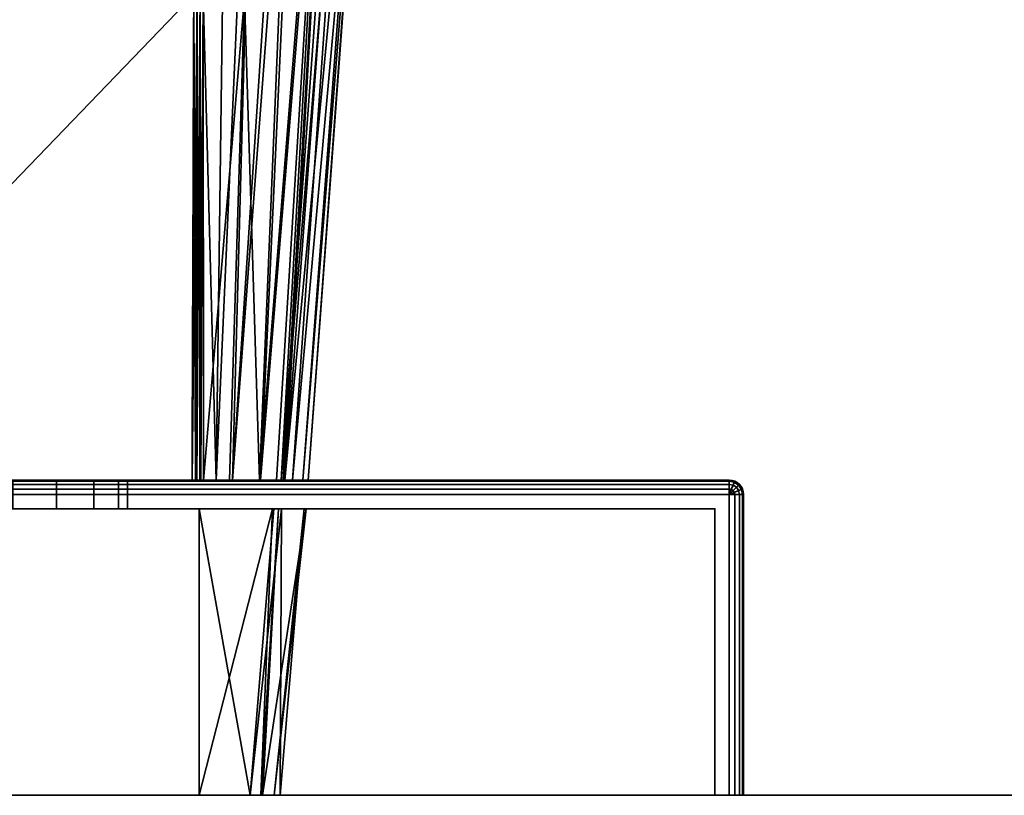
# Model space of a CAD drawing. Header units: millimetres. Extents: x -309 to 8309, y -96 to 57.
# Tile 73 of 95: x 5746 to 5781, y 0 to 27. Entities that reach past the tile are written whole.
import ezdxf

# ---------------------------------------------------------------- set-up
doc = ezdxf.new("R2010")
doc.units = ezdxf.units.MM
doc.layers.add('151', color=7, linetype='Continuous', true_color=0xffffff)
doc.layers.add('31', color=7, linetype='Continuous', true_color=0xffffff)

# ---------------------------------------------------------------- blocks, each defined once
blk = doc.blocks.new('UG_SURFACE_003')
at = {"layer": '31', "color": 251, "linetype": 'Continuous', "lineweight": 35}
for points in [[(5721, 11, 1000), (5771, 11, 1000), (5771, 10.962, 999.809), (5721, 10.962, 999.809)], [(5771, 11, 1050), (5721, 11, 1050), (5721, 10.962, 1050.191), (5771, 10.962, 1050.191)], [(5746, 11, 1014), (5747.531, 11, 1014.305), (5771, 11, 1000), (5721, 11, 1000)], [(5721, 11, 1050), (5771, 11, 1050), (5746, 11, 1036), (5744.469, 11, 1035.696)], [(5747.531, 11, 1035.696), (5746, 11, 1036), (5771, 11, 1050)], [(5746, 10, 1036), (5746, 11, 1036), (5747.531, 11, 1035.696), (5747.531, 10, 1035.696)], [(5747.531, 10, 1014.305), (5747.531, 11, 1014.305), (5746, 11, 1014), (5746, 10, 1014)], [(5771, 11, 1050), (5748.828, 11, 1034.828), (5747.531, 11, 1035.696)], [(5747.531, 11, 1014.305), (5748.828, 11, 1015.172), (5771, 11, 1000)], [(5747.531, 10, 1035.696), (5747.531, 11, 1035.696), (5748.828, 11, 1034.828), (5748.828, 10, 1034.828)], [(5748.828, 10, 1015.172), (5748.828, 11, 1015.172), (5747.531, 11, 1014.305), (5747.531, 10, 1014.305)], [(5771, 11, 1000), (5748.828, 11, 1015.172), (5749.695, 11, 1016.469)], [(5749.695, 11, 1033.531), (5748.828, 11, 1034.828), (5771, 11, 1050)], [(5748.828, 10, 1034.828), (5748.828, 11, 1034.828), (5749.695, 11, 1033.531), (5749.695, 10, 1033.531)], [(5749.695, 10, 1016.469), (5749.695, 11, 1016.469), (5748.828, 11, 1015.172), (5748.828, 10, 1015.172)], [(5771, 11, 1000), (5749.695, 11, 1016.469), (5750, 11, 1018)], [(5750, 11, 1032), (5749.695, 11, 1033.531), (5771, 11, 1050)], [(5749.695, 10, 1033.531), (5749.695, 11, 1033.531), (5750, 11, 1032), (5750, 10, 1032)], [(5750, 10, 1018), (5750, 11, 1018), (5749.695, 11, 1016.469), (5749.695, 10, 1016.469)], [(5750, 11, 1018), (5750, 11, 1032), (5771, 11, 1050), (5771, 11, 1000)], [(5750, 10, 1032), (5750, 11, 1032), (5750, 11, 1018), (5750, 10, 1018)], [(5771, 11, 1000), (5771.191, 10.962, 1000), (5771.177, 10.927, 999.809), (5771, 10.962, 999.809)], [(5771, 11, 1000), (5771, 11, 1050), (5771.191, 10.962, 1050), (5771.191, 10.962, 1000)], [(5771, 10.962, 1050.191), (5771.177, 10.927, 1050.191), (5771.191, 10.962, 1050), (5771, 11, 1050)], [(5721, 10.962, 999.809), (5771, 10.962, 999.809), (5771, 10.854, 999.646), (5721, 10.854, 999.646)], [(5771, 10.962, 1050.191), (5721, 10.962, 1050.191), (5721, 10.854, 1050.354), (5771, 10.854, 1050.354)], [(5721, 10.854, 999.646), (5771, 10.854, 999.646), (5771, 10.691, 999.538), (5721, 10.691, 999.538)], [(5771, 10.854, 1050.354), (5721, 10.854, 1050.354), (5721, 10.691, 1050.462), (5771, 10.691, 1050.462)], [(5721, 10.691, 999.538), (5771, 10.691, 999.538), (5771, 10.5, 999.5), (5721, 10.5, 999.5)], [(5771, 10.691, 1050.462), (5721, 10.691, 1050.462), (5721, 10.5, 1050.5), (5771, 10.5, 1050.5)], [(5771, 10.962, 999.809), (5771.177, 10.927, 999.809), (5771.135, 10.827, 999.646), (5771, 10.854, 999.646)], [(5771, 10.854, 1050.354), (5771.135, 10.827, 1050.354), (5771.177, 10.927, 1050.191), (5771, 10.962, 1050.191)], [(5771, 10.854, 999.646), (5771.135, 10.827, 999.646), (5771.073, 10.677, 999.538), (5771, 10.691, 999.538)], [(5771, 10.691, 1050.462), (5771.073, 10.677, 1050.462), (5771.135, 10.827, 1050.354), (5771, 10.854, 1050.354)], [(5771, 10.691, 999.538), (5771.073, 10.677, 999.538), (5771, 10.5, 999.5)], [(5771, 10.5, 1050.5), (5771.073, 10.677, 1050.462), (5771, 10.691, 1050.462)], [(5771.073, 10.677, 999.538), (5771.135, 10.635, 999.538), (5771, 10.5, 999.5)], [(5771, 10.5, 1050.5), (5771.135, 10.635, 1050.462), (5771.073, 10.677, 1050.462)], [(5771.135, 10.827, 999.646), (5771.25, 10.75, 999.646), (5771.135, 10.635, 999.538), (5771.073, 10.677, 999.538)], [(5771.073, 10.677, 1050.462), (5771.135, 10.635, 1050.462), (5771.25, 10.75, 1050.354), (5771.135, 10.827, 1050.354)], [(5771.177, 10.927, 999.809), (5771.327, 10.827, 999.809), (5771.25, 10.75, 999.646), (5771.135, 10.827, 999.646)], [(5771.135, 10.827, 1050.354), (5771.25, 10.75, 1050.354), (5771.327, 10.827, 1050.191), (5771.177, 10.927, 1050.191)], [(5771.25, 10.75, 999.646), (5771.327, 10.635, 999.646), (5771.177, 10.573, 999.538), (5771.135, 10.635, 999.538)], [(5771.135, 10.635, 1050.462), (5771.177, 10.573, 1050.462), (5771.327, 10.635, 1050.354), (5771.25, 10.75, 1050.354)], [(5771.191, 10.962, 1000), (5771.354, 10.854, 1000), (5771.327, 10.827, 999.809), (5771.177, 10.927, 999.809)], [(5771.177, 10.927, 1050.191), (5771.327, 10.827, 1050.191), (5771.354, 10.854, 1050), (5771.191, 10.962, 1050)], [(5771.191, 10.962, 1000), (5771.191, 10.962, 1050), (5771.354, 10.854, 1050), (5771.354, 10.854, 1000)], [(5771.327, 10.827, 999.809), (5771.427, 10.677, 999.809), (5771.327, 10.635, 999.646), (5771.25, 10.75, 999.646)], [(5771.25, 10.75, 1050.354), (5771.327, 10.635, 1050.354), (5771.427, 10.677, 1050.191), (5771.327, 10.827, 1050.191)], [(5771.354, 10.854, 1000), (5771.462, 10.691, 1000), (5771.427, 10.677, 999.809), (5771.327, 10.827, 999.809)], [(5771.327, 10.827, 1050.191), (5771.427, 10.677, 1050.191), (5771.462, 10.691, 1050), (5771.354, 10.854, 1050)], [(5771.427, 10.677, 999.809), (5771.462, 10.5, 999.809), (5771.354, 10.5, 999.646), (5771.327, 10.635, 999.646)], [(5771.327, 10.635, 1050.354), (5771.354, 10.5, 1050.354), (5771.462, 10.5, 1050.191), (5771.427, 10.677, 1050.191)], [(5771.354, 10.854, 1000), (5771.354, 10.854, 1050), (5771.462, 10.691, 1050), (5771.462, 10.691, 1000)], [(5771.462, 10.691, 1000), (5771.5, 10.5, 1000), (5771.462, 10.5, 999.809), (5771.427, 10.677, 999.809)], [(5771.427, 10.677, 1050.191), (5771.462, 10.5, 1050.191), (5771.5, 10.5, 1050), (5771.462, 10.691, 1050)], [(5771.462, 10.691, 1000), (5771.462, 10.691, 1050), (5771.5, 10.5, 1050), (5771.5, 10.5, 1000)], [(5771, 10.5, 999.5), (5771, 0, 999.5), (5721, 0, 999.5), (5721, 10.5, 999.5)], [(5771, 0, 1050.5), (5771, 10.5, 1050.5), (5721, 10.5, 1050.5), (5721, 0, 1050.5)], [(5771.135, 10.635, 999.538), (5771.177, 10.573, 999.538), (5771, 10.5, 999.5)], [(5771, 10.5, 1050.5), (5771.177, 10.573, 1050.462), (5771.135, 10.635, 1050.462)], [(5771.177, 10.573, 999.538), (5771.191, 10.5, 999.538), (5771, 10.5, 999.5)], [(5771, 10.5, 1050.5), (5771.191, 10.5, 1050.462), (5771.177, 10.573, 1050.462)], [(5771.191, 10.5, 999.538), (5771.191, 0, 999.538), (5771, 0, 999.5), (5771, 10.5, 999.5)], [(5771, 10.5, 1050.5), (5771, 0, 1050.5), (5771.191, 0, 1050.462), (5771.191, 10.5, 1050.462)], [(5771.327, 10.635, 999.646), (5771.354, 10.5, 999.646), (5771.191, 10.5, 999.538), (5771.177, 10.573, 999.538)], [(5771.177, 10.573, 1050.462), (5771.191, 10.5, 1050.462), (5771.354, 10.5, 1050.354), (5771.327, 10.635, 1050.354)], [(5771.354, 10.5, 999.646), (5771.354, 0, 999.646), (5771.191, 0, 999.538), (5771.191, 10.5, 999.538)], [(5771.191, 10.5, 1050.462), (5771.191, 0, 1050.462), (5771.354, 0, 1050.354), (5771.354, 10.5, 1050.354)], [(5771.462, 10.5, 999.809), (5771.462, 0, 999.809), (5771.354, 0, 999.646), (5771.354, 10.5, 999.646)], [(5771.354, 10.5, 1050.354), (5771.354, 0, 1050.354), (5771.462, 0, 1050.191), (5771.462, 10.5, 1050.191)], [(5771.5, 10.5, 1000), (5771.5, 0, 1000), (5771.462, 0, 999.809), (5771.462, 10.5, 999.809)], [(5771.462, 10.5, 1050.191), (5771.462, 0, 1050.191), (5771.5, 0, 1050), (5771.5, 10.5, 1050)], [(5771.5, 10.5, 1050), (5771.5, 0, 1050), (5771.5, 0, 1000), (5771.5, 10.5, 1000)], [(5721.5, 0, 1049.5), (5721.5, 10, 1049.5), (5770.5, 10, 1049.5), (5770.5, 0, 1049.5)], [(5770.5, 0, 1000.5), (5770.5, 10, 1000.5), (5721.5, 10, 1000.5), (5721.5, 0, 1000.5)], [(5746, 10, 1036), (5747.531, 10, 1035.696), (5770.5, 10, 1049.5), (5721.5, 10, 1049.5)], [(5721.5, 10, 1000.5), (5770.5, 10, 1000.5), (5746, 10, 1014), (5744.469, 10, 1014.305)], [(5747.531, 10, 1014.305), (5746, 10, 1014), (5770.5, 10, 1000.5)], [(5770.5, 10, 1000.5), (5748.828, 10, 1015.172), (5747.531, 10, 1014.305)], [(5747.531, 10, 1035.696), (5748.828, 10, 1034.828), (5770.5, 10, 1049.5)], [(5770.5, 10, 1049.5), (5748.828, 10, 1034.828), (5749.695, 10, 1033.531)], [(5749.695, 10, 1016.469), (5748.828, 10, 1015.172), (5770.5, 10, 1000.5)], [(5770.5, 10, 1049.5), (5749.695, 10, 1033.531), (5750, 10, 1032)], [(5750, 10, 1018), (5749.695, 10, 1016.469), (5770.5, 10, 1000.5)], [(5770.5, 10, 1000.5), (5770.5, 10, 1049.5), (5750, 10, 1032), (5750, 10, 1018)], [(5770.5, 0, 1049.5), (5770.5, 10, 1049.5), (5770.5, 10, 1000.5), (5770.5, 0, 1000.5)], [(5721.5, 0, 1049.5), (5770.5, 0, 1049.5), (5771, 0, 1050.5), (5721, 0, 1050.5)], [(5770.5, 0, 1000.5), (5721.5, 0, 1000.5), (5721, 0, 999.5), (5771, 0, 999.5)], [(5770.5, 0, 1049.5), (5770.5, 0, 1000.5), (5771.5, 0, 1000), (5771.5, 0, 1050)], [(5770.5, 0, 1000.5), (5771.354, 0, 999.646), (5771.462, 0, 999.809), (5771.5, 0, 1000)], [(5770.5, 0, 1049.5), (5771.354, 0, 1050.354), (5771.191, 0, 1050.462), (5771, 0, 1050.5)], [(5771, 0, 999.5), (5771.191, 0, 999.538), (5771.354, 0, 999.646), (5770.5, 0, 1000.5)], [(5771.5, 0, 1050), (5771.462, 0, 1050.191), (5771.354, 0, 1050.354), (5770.5, 0, 1049.5)]]:
    blk.add_3dface(points, dxfattribs=at)
blk = doc.blocks.new('UG_SURFACE_004')
at = {"layer": '31', "color": 251, "linetype": 'Continuous', "lineweight": 35}
for points in [[(5752.316, 27.953, 1115), (5752.364, 44.489, 1115), (5736, 53.146, 1115), (5736, 11, 1115)], [(5736, 11, 1093), (5736, 53.146, 1093), (5752.364, 44.489, 1093), (5752.316, 27.953, 1093)], [(5752.643, 27.952, 1093.122), (5753.538, 44.396, 1093.862), (5753.097, 11, 1094.039)], [(5753.097, 11, 1094.039), (5753.538, 44.396, 1093.862), (5754.572, 44.292, 1094.753)], [(5754.572, 44.292, 1094.753), (5753.664, 11, 1095.113), (5753.097, 11, 1094.039)], [(5753.664, 11, 1095.113), (5754.572, 44.292, 1094.753), (5755.857, 44.162, 1095.86)], [(5753.664, 11, 1095.113), (5755.857, 44.162, 1095.86), (5756.174, 44.089, 1096.421)], [(5756.174, 44.089, 1096.421), (5754.647, 11, 1096.977), (5753.664, 11, 1095.113)], [(5754.607, 11, 1111.273), (5755.988, 44.116, 1111.778), (5754.087, 27.845, 1113.426)], [(5757.234, 43.846, 1109.778), (5755.988, 44.116, 1111.778), (5754.607, 11, 1111.273)], [(5754.647, 11, 1096.977), (5756.174, 44.089, 1096.421), (5757.336, 43.82, 1098.477)], [(5754.607, 11, 1111.273), (5755.2, 11, 1110.199), (5757.234, 43.846, 1109.778)], [(5757.336, 43.82, 1098.477), (5755.435, 11, 1098.47), (5754.647, 11, 1096.977)], [(5755.2, 11, 1110.199), (5755.363, 11, 1109.341), (5757.234, 43.846, 1109.778)], [(5757.752, 43.733, 1108.945), (5757.234, 43.846, 1109.778), (5755.363, 11, 1109.341)], [(5758.055, 43.64, 1107.609), (5757.752, 43.733, 1108.945), (5755.363, 11, 1109.341)], [(5755.363, 11, 1109.341), (5755.758, 11, 1107.254), (5758.055, 43.64, 1107.609)], [(5757.336, 43.82, 1098.477), (5755.496, 11, 1098.883), (5755.435, 11, 1098.47)], [(5755.496, 11, 1098.883), (5757.336, 43.82, 1098.477), (5757.946, 43.678, 1099.557)], [(5755.496, 11, 1098.883), (5757.946, 43.678, 1099.557), (5758.574, 43.481, 1102.985)], [(5758.694, 43.443, 1104.784), (5758.055, 43.64, 1107.609), (5755.758, 11, 1107.254)], [(5758.574, 43.481, 1102.985), (5756.127, 11, 1103.094), (5755.496, 11, 1098.883)], [(5755.758, 11, 1107.254), (5756.312, 11, 1104.328), (5758.694, 43.443, 1104.784)], [(5756.127, 11, 1103.094), (5758.574, 43.481, 1102.985), (5758.715, 43.436, 1103.755)], [(5756.312, 11, 1104.328), (5756.127, 11, 1103.094), (5758.715, 43.436, 1103.755)], [(5758.715, 43.436, 1103.755), (5758.694, 43.443, 1104.784), (5756.312, 11, 1104.328)], [(5736, 11, 1115), (5752.256, 11, 1115), (5752.316, 27.953, 1115)], [(5752.316, 27.953, 1093), (5752.256, 11, 1093), (5736, 11, 1093)], [(5752.316, 27.953, 1115), (5752.256, 11, 1115), (5752.375, 11, 1114.986)], [(5752.256, 11, 1093), (5752.316, 27.953, 1093), (5752.433, 27.953, 1093.014)], [(5752.433, 27.953, 1093.014), (5752.406, 11, 1093.026), (5752.256, 11, 1093)], [(5752.375, 11, 1114.986), (5752.433, 27.953, 1114.986), (5752.316, 27.953, 1115)], [(5752.375, 11, 1114.986), (5752.404, 11, 1114.973), (5752.433, 27.953, 1114.986)], [(5752.544, 27.952, 1114.944), (5752.433, 27.953, 1114.986), (5752.404, 11, 1114.973)], [(5752.404, 11, 1114.973), (5752.529, 11, 1114.919), (5752.544, 27.952, 1114.944)], [(5752.421, 11, 1093.028), (5752.406, 11, 1093.026), (5752.433, 27.953, 1093.014)], [(5752.421, 11, 1093.028), (5752.433, 27.953, 1093.014), (5752.544, 27.952, 1093.055)], [(5752.544, 27.952, 1093.055), (5752.54, 11, 1093.094), (5752.421, 11, 1093.028)], [(5752.529, 11, 1114.919), (5752.541, 11, 1114.908), (5752.544, 27.952, 1114.944)], [(5752.568, 11, 1093.11), (5752.54, 11, 1093.094), (5752.544, 27.952, 1093.055)], [(5752.643, 27.845, 1114.878), (5752.544, 27.952, 1114.944), (5752.541, 11, 1114.908)], [(5752.541, 11, 1114.908), (5752.652, 11, 1114.805), (5752.643, 27.845, 1114.878)], [(5752.568, 11, 1093.11), (5752.544, 27.952, 1093.055), (5752.643, 27.952, 1093.122)], [(5752.643, 27.952, 1093.122), (5752.652, 11, 1093.195), (5752.568, 11, 1093.11)], [(5753.097, 11, 1094.039), (5752.652, 11, 1093.195), (5752.643, 27.952, 1093.122)], [(5754.087, 27.845, 1113.426), (5752.643, 27.845, 1114.878), (5752.652, 11, 1114.805)], [(5752.652, 11, 1114.805), (5753.562, 11, 1113.16), (5754.087, 27.845, 1113.426)], [(5754.087, 27.845, 1113.426), (5753.562, 11, 1113.16), (5754.607, 11, 1111.273)], [(5771, 11, 1129), (5721, 11, 1129), (5721, 10.962, 1129.191), (5771, 10.962, 1129.191)], [(5721, 11, 1079), (5771, 11, 1079), (5771, 10.962, 1078.809), (5721, 10.962, 1078.809)], [(5771, 11, 1079), (5721, 11, 1079), (5736, 11, 1093), (5752.256, 11, 1093)], [(5721, 11, 1129), (5771, 11, 1129), (5752.256, 11, 1115), (5736, 11, 1115)], [(5771, 11, 1079), (5752.256, 11, 1093), (5752.406, 11, 1093.026)], [(5752.375, 11, 1114.986), (5752.256, 11, 1115), (5771, 11, 1129)], [(5752.404, 11, 1114.973), (5752.375, 11, 1114.986), (5771, 11, 1129)], [(5771, 11, 1129), (5752.529, 11, 1114.919), (5752.404, 11, 1114.973)], [(5752.406, 11, 1093.026), (5752.421, 11, 1093.028), (5771, 11, 1079)], [(5771, 11, 1079), (5752.421, 11, 1093.028), (5752.54, 11, 1093.094)], [(5752.541, 11, 1114.908), (5752.529, 11, 1114.919), (5771, 11, 1129)], [(5752.54, 11, 1093.094), (5752.568, 11, 1093.11), (5771, 11, 1079)], [(5771, 11, 1129), (5752.652, 11, 1114.805), (5752.541, 11, 1114.908)], [(5752.568, 11, 1093.11), (5752.652, 11, 1093.195), (5771, 11, 1079)], [(5771, 11, 1079), (5752.652, 11, 1093.195), (5753.097, 11, 1094.039)], [(5753.562, 11, 1113.16), (5752.652, 11, 1114.805), (5771, 11, 1129)], [(5771, 11, 1079), (5753.097, 11, 1094.039), (5753.664, 11, 1095.113)], [(5754.607, 11, 1111.273), (5753.562, 11, 1113.16), (5771, 11, 1129)], [(5753.664, 11, 1095.113), (5754.647, 11, 1096.977), (5771, 11, 1079)], [(5771, 11, 1129), (5755.2, 11, 1110.199), (5754.607, 11, 1111.273)], [(5754.647, 11, 1096.977), (5755.435, 11, 1098.47), (5771, 11, 1079)], [(5755.363, 11, 1109.341), (5755.2, 11, 1110.199), (5771, 11, 1129)], [(5771, 11, 1129), (5755.758, 11, 1107.254), (5755.363, 11, 1109.341)], [(5771, 11, 1079), (5755.435, 11, 1098.47), (5755.496, 11, 1098.883)], [(5771, 11, 1079), (5755.496, 11, 1098.883), (5756.127, 11, 1103.094)], [(5771, 11, 1129), (5756.312, 11, 1104.328), (5755.758, 11, 1107.254)], [(5756.127, 11, 1103.094), (5756.312, 11, 1104.328), (5771, 11, 1129), (5771, 11, 1079)], [(5771, 10.962, 1129.191), (5771.177, 10.927, 1129.191), (5771.191, 10.962, 1129), (5771, 11, 1129)], [(5771, 11, 1079), (5771, 11, 1129), (5771.191, 10.962, 1129), (5771.191, 10.962, 1079)], [(5771, 11, 1079), (5771.191, 10.962, 1079), (5771.177, 10.927, 1078.809), (5771, 10.962, 1078.809)], [(5771, 10.962, 1129.191), (5721, 10.962, 1129.191), (5721, 10.854, 1129.354), (5771, 10.854, 1129.354)], [(5721, 10.962, 1078.809), (5771, 10.962, 1078.809), (5771, 10.854, 1078.646), (5721, 10.854, 1078.646)], [(5771, 10.854, 1129.354), (5721, 10.854, 1129.354), (5721, 10.691, 1129.462), (5771, 10.691, 1129.462)], [(5721, 10.854, 1078.646), (5771, 10.854, 1078.646), (5771, 10.691, 1078.538), (5721, 10.691, 1078.538)], [(5771, 10.691, 1129.462), (5721, 10.691, 1129.462), (5721, 10.5, 1129.5), (5771, 10.5, 1129.5)], [(5721, 10.691, 1078.538), (5771, 10.691, 1078.538), (5771, 10.5, 1078.5), (5721, 10.5, 1078.5)], [(5771, 10.854, 1129.354), (5771.135, 10.827, 1129.354), (5771.177, 10.927, 1129.191), (5771, 10.962, 1129.191)], [(5771, 10.962, 1078.809), (5771.177, 10.927, 1078.809), (5771.135, 10.827, 1078.646), (5771, 10.854, 1078.646)], [(5771, 10.691, 1129.462), (5771.073, 10.677, 1129.462), (5771.135, 10.827, 1129.354), (5771, 10.854, 1129.354)], [(5771, 10.854, 1078.646), (5771.135, 10.827, 1078.646), (5771.073, 10.677, 1078.538), (5771, 10.691, 1078.538)], [(5771, 10.5, 1129.5), (5771.073, 10.677, 1129.462), (5771, 10.691, 1129.462)], [(5771, 10.691, 1078.538), (5771.073, 10.677, 1078.538), (5771, 10.5, 1078.5)], [(5771, 10.5, 1129.5), (5771.135, 10.635, 1129.462), (5771.073, 10.677, 1129.462)], [(5771.073, 10.677, 1078.538), (5771.135, 10.635, 1078.538), (5771, 10.5, 1078.5)], [(5771.073, 10.677, 1129.462), (5771.135, 10.635, 1129.462), (5771.25, 10.75, 1129.354), (5771.135, 10.827, 1129.354)], [(5771.135, 10.827, 1078.646), (5771.25, 10.75, 1078.646), (5771.135, 10.635, 1078.538), (5771.073, 10.677, 1078.538)], [(5771.135, 10.827, 1129.354), (5771.25, 10.75, 1129.354), (5771.327, 10.827, 1129.191), (5771.177, 10.927, 1129.191)], [(5771.177, 10.927, 1078.809), (5771.327, 10.827, 1078.809), (5771.25, 10.75, 1078.646), (5771.135, 10.827, 1078.646)], [(5771.135, 10.635, 1129.462), (5771.177, 10.573, 1129.462), (5771.327, 10.635, 1129.354), (5771.25, 10.75, 1129.354)], [(5771.25, 10.75, 1078.646), (5771.327, 10.635, 1078.646), (5771.177, 10.573, 1078.538), (5771.135, 10.635, 1078.538)], [(5771.177, 10.927, 1129.191), (5771.327, 10.827, 1129.191), (5771.354, 10.854, 1129), (5771.191, 10.962, 1129)], [(5771.191, 10.962, 1079), (5771.354, 10.854, 1079), (5771.327, 10.827, 1078.809), (5771.177, 10.927, 1078.809)], [(5771.191, 10.962, 1079), (5771.191, 10.962, 1129), (5771.354, 10.854, 1129), (5771.354, 10.854, 1079)], [(5771.25, 10.75, 1129.354), (5771.327, 10.635, 1129.354), (5771.427, 10.677, 1129.191), (5771.327, 10.827, 1129.191)], [(5771.327, 10.827, 1078.809), (5771.427, 10.677, 1078.809), (5771.327, 10.635, 1078.646), (5771.25, 10.75, 1078.646)], [(5771.327, 10.827, 1129.191), (5771.427, 10.677, 1129.191), (5771.462, 10.691, 1129), (5771.354, 10.854, 1129)], [(5771.354, 10.854, 1079), (5771.462, 10.691, 1079), (5771.427, 10.677, 1078.809), (5771.327, 10.827, 1078.809)], [(5771.327, 10.635, 1129.354), (5771.354, 10.5, 1129.354), (5771.462, 10.5, 1129.191), (5771.427, 10.677, 1129.191)], [(5771.427, 10.677, 1078.809), (5771.462, 10.5, 1078.809), (5771.354, 10.5, 1078.646), (5771.327, 10.635, 1078.646)], [(5771.354, 10.854, 1079), (5771.354, 10.854, 1129), (5771.462, 10.691, 1129), (5771.462, 10.691, 1079)], [(5771.427, 10.677, 1129.191), (5771.462, 10.5, 1129.191), (5771.5, 10.5, 1129), (5771.462, 10.691, 1129)], [(5771.462, 10.691, 1079), (5771.5, 10.5, 1079), (5771.462, 10.5, 1078.809), (5771.427, 10.677, 1078.809)], [(5771.462, 10.691, 1079), (5771.462, 10.691, 1129), (5771.5, 10.5, 1129), (5771.5, 10.5, 1079)], [(5721, 10.5, 1129.5), (5721, 0, 1129.5), (5771, 0, 1129.5), (5771, 10.5, 1129.5)], [(5771, 10.5, 1078.5), (5771, 0, 1078.5), (5721, 0, 1078.5), (5721, 10.5, 1078.5)], [(5771, 10.5, 1129.5), (5771.177, 10.573, 1129.462), (5771.135, 10.635, 1129.462)], [(5771.135, 10.635, 1078.538), (5771.177, 10.573, 1078.538), (5771, 10.5, 1078.5)], [(5771, 10.5, 1129.5), (5771.191, 10.5, 1129.462), (5771.177, 10.573, 1129.462)], [(5771.177, 10.573, 1078.538), (5771.191, 10.5, 1078.538), (5771, 10.5, 1078.5)], [(5771, 10.5, 1129.5), (5771, 0, 1129.5), (5771.191, 0, 1129.462), (5771.191, 10.5, 1129.462)], [(5771.191, 10.5, 1078.538), (5771.191, 0, 1078.538), (5771, 0, 1078.5), (5771, 10.5, 1078.5)], [(5771.177, 10.573, 1129.462), (5771.191, 10.5, 1129.462), (5771.354, 10.5, 1129.354), (5771.327, 10.635, 1129.354)], [(5771.327, 10.635, 1078.646), (5771.354, 10.5, 1078.646), (5771.191, 10.5, 1078.538), (5771.177, 10.573, 1078.538)], [(5771.191, 10.5, 1129.462), (5771.191, 0, 1129.462), (5771.354, 0, 1129.354), (5771.354, 10.5, 1129.354)], [(5771.354, 10.5, 1078.646), (5771.354, 0, 1078.646), (5771.191, 0, 1078.538), (5771.191, 10.5, 1078.538)], [(5771.354, 10.5, 1129.354), (5771.354, 0, 1129.354), (5771.462, 0, 1129.191), (5771.462, 10.5, 1129.191)], [(5771.462, 10.5, 1078.809), (5771.462, 0, 1078.809), (5771.354, 0, 1078.646), (5771.354, 10.5, 1078.646)], [(5771.462, 10.5, 1129.191), (5771.462, 0, 1129.191), (5771.5, 0, 1129), (5771.5, 10.5, 1129)], [(5771.5, 10.5, 1079), (5771.5, 0, 1079), (5771.462, 0, 1078.809), (5771.462, 10.5, 1078.809)], [(5771.5, 0, 1079), (5771.5, 10.5, 1079), (5771.5, 10.5, 1129), (5771.5, 0, 1129)], [(5721.5, 0, 1128.5), (5721.5, 10, 1128.5), (5770.5, 10, 1128.5), (5770.5, 0, 1128.5)], [(5770.5, 0, 1079.5), (5770.5, 10, 1079.5), (5721.5, 10, 1079.5), (5721.5, 0, 1079.5)], [(5770.5, 10, 1128.5), (5721.5, 10, 1128.5), (5735.5, 10, 1115), (5752.5, 10, 1115)], [(5721.5, 10, 1079.5), (5770.5, 10, 1079.5), (5752.5, 10, 1093), (5735.5, 10, 1093)], [(5735.5, 10, 1093), (5752.5, 10, 1093), (5752.5, 0, 1093), (5735.5, 0, 1093)], [(5752.5, 10, 1115), (5735.5, 10, 1115), (5735.5, 0, 1115), (5752.5, 0, 1115)], [(5770.5, 10, 1128.5), (5752.5, 10, 1115), (5755.066, 10, 1110.408)], [(5755.116, 10, 1097.988), (5752.5, 10, 1093), (5770.5, 10, 1079.5)], [(5752.5, 0, 1115), (5754.656, 0, 1109.987), (5755.066, 10, 1110.408)], [(5755.066, 10, 1110.408), (5752.5, 10, 1115), (5752.5, 0, 1115)], [(5752.5, 10, 1093), (5755.116, 10, 1097.988), (5754.289, 0, 1098.233)], [(5754.289, 0, 1098.233), (5752.5, 0, 1093), (5752.5, 10, 1093)], [(5754.289, 0, 1098.233), (5755.116, 10, 1097.988), (5755.382, 10, 1098.494)], [(5755.382, 10, 1098.494), (5755.329, 0, 1101.272), (5754.289, 0, 1098.233)], [(5755.274, 10, 1109.35), (5755.066, 10, 1110.408), (5754.656, 0, 1109.987)], [(5754.656, 0, 1109.987), (5754.715, 0, 1109.221), (5755.274, 10, 1109.35)], [(5754.715, 0, 1109.221), (5755.12, 0, 1103.971), (5756.235, 10, 1104.455)], [(5756.235, 10, 1104.455), (5755.274, 10, 1109.35), (5754.715, 0, 1109.221)], [(5770.5, 10, 1128.5), (5755.066, 10, 1110.408), (5755.274, 10, 1109.35)], [(5770.5, 10, 1079.5), (5755.382, 10, 1098.494), (5755.116, 10, 1097.988)], [(5755.12, 0, 1103.971), (5756.171, 10, 1104.01), (5756.235, 10, 1104.455)], [(5756.171, 10, 1104.01), (5755.12, 0, 1103.971), (5755.329, 0, 1101.272)], [(5755.274, 10, 1109.35), (5756.235, 10, 1104.455), (5770.5, 10, 1128.5)], [(5755.329, 0, 1101.272), (5755.382, 10, 1098.494), (5756.171, 10, 1104.01)], [(5756.171, 10, 1104.01), (5755.382, 10, 1098.494), (5770.5, 10, 1079.5)], [(5770.5, 10, 1079.5), (5770.5, 10, 1128.5), (5756.235, 10, 1104.455), (5756.171, 10, 1104.01)], [(5770.5, 0, 1128.5), (5770.5, 10, 1128.5), (5770.5, 10, 1079.5), (5770.5, 0, 1079.5)], [(5721.5, 0, 1128.5), (5770.5, 0, 1128.5), (5771, 0, 1129.5), (5721, 0, 1129.5)], [(5770.5, 0, 1079.5), (5721.5, 0, 1079.5), (5721, 0, 1078.5), (5771, 0, 1078.5)], [(5735.5, 0, 1115), (5735.5, 0, 1093), (5755.12, 0, 1103.971), (5754.715, 0, 1109.221)], [(5735.5, 0, 1093), (5752.5, 0, 1093), (5754.289, 0, 1098.233)], [(5754.289, 0, 1098.233), (5755.329, 0, 1101.272), (5755.12, 0, 1103.971), (5735.5, 0, 1093)], [(5754.715, 0, 1109.221), (5754.656, 0, 1109.987), (5752.5, 0, 1115), (5735.5, 0, 1115)], [(5770.5, 0, 1128.5), (5770.5, 0, 1079.5), (5771.5, 0, 1079), (5771.5, 0, 1129)], [(5770.5, 0, 1079.5), (5771.354, 0, 1078.646), (5771.462, 0, 1078.809), (5771.5, 0, 1079)], [(5770.5, 0, 1128.5), (5771.354, 0, 1129.354), (5771.191, 0, 1129.462), (5771, 0, 1129.5)], [(5771, 0, 1078.5), (5771.191, 0, 1078.538), (5771.354, 0, 1078.646), (5770.5, 0, 1079.5)], [(5771.5, 0, 1129), (5771.462, 0, 1129.191), (5771.354, 0, 1129.354), (5770.5, 0, 1128.5)]]:
    blk.add_3dface(points, dxfattribs=at)
blk = doc.blocks.new('UG_SURFACE_011')
at = {"layer": '151', "color": 252, "linetype": 'Continuous', "lineweight": 35}
for points in [[(5878, -37.3), (5691, -37.3), (5691, 0), (5878, 0)], [(5691, 0), (5691, 0, 2017), (5878, 0, 2017), (5878, 0)], [(5878, 0, 2017), (5691, 0, 2017), (5691, -39.3, 2017), (5878, -39.3, 2017)]]:
    blk.add_3dface(points, dxfattribs=at)

msp = doc.modelspace()

# ---------------------------------------------------------------- linework, layer by layer
at = {"layer": '151', "color": 252, "linetype": 'Continuous', "lineweight": 35}
for p, q in [((5878, 0, 2017), (5691, 0, 2017)), ((5878, 0), (5691, 0))]:
    msp.add_line(p, q, dxfattribs=at)
at = {"layer": '31', "color": 251, "linetype": 'Continuous', "lineweight": 35}
for p, q in [((5771, 11, 1079), (5721, 11, 1079)), ((5721, 11, 1129), (5771, 11, 1129)), ((5771, 11, 1000), (5721, 11, 1000)), ((5721, 11, 1050), (5771, 11, 1050)), ((5736, 11, 1115), (5752.256, 11, 1115)), ((5736, 11, 1093), (5752.256, 11, 1093)), ((5750, 11, 1032), (5750, 10, 1032)), ((5750, 11, 1032), (5750, 11, 1018)), ((5750, 11, 1018), (5750, 10, 1018)), ((5771, 11, 1129), (5771, 11, 1079)), ((5771, 11, 1050), (5771, 11, 1000)), ((5771, 10.5, 1129.5), (5721, 10.5, 1129.5)), ((5721, 10.5, 1078.5), (5771, 10.5, 1078.5)), ((5721, 10.5, 999.5), (5771, 10.5, 999.5)), ((5771, 10.5, 1050.5), (5721, 10.5, 1050.5)), ((5771, 10.5, 1078.5), (5771, 0, 1078.5)), ((5771, 0, 1129.5), (5771, 10.5, 1129.5)), ((5771, 0, 1050.5), (5771, 10.5, 1050.5)), ((5771, 10.5, 999.5), (5771, 0, 999.5)), ((5771.5, 10.5, 1079), (5771.5, 10.5, 1129)), ((5771.5, 0, 1079), (5771.5, 10.5, 1079)), ((5771.5, 10.5, 1129), (5771.5, 0, 1129)), ((5771.5, 10.5, 1050), (5771.5, 0, 1050)), ((5771.5, 0, 1000), (5771.5, 10.5, 1000)), ((5771.5, 10.5, 1000), (5771.5, 10.5, 1050)), ((5771.5, 10.5, 1000), (5771.5, 10.5, 1050)), ((5721.5, 10, 1079.5), (5770.5, 10, 1079.5)), ((5770.5, 10, 1128.5), (5721.5, 10, 1128.5)), ((5721.5, 10, 1000.5), (5770.5, 10, 1000.5)), ((5770.5, 10, 1049.5), (5721.5, 10, 1049.5)), ((5752.5, 10, 1115), (5735.5, 10, 1115)), ((5735.5, 10, 1093), (5752.5, 10, 1093)), ((5750, 10, 1018), (5750, 10, 1032)), ((5752.5, 10, 1115), (5752.5, 0, 1115)), ((5770.5, 0, 1128.5), (5770.5, 10, 1128.5)), ((5770.5, 0, 1079.5), (5770.5, 10, 1079.5)), ((5770.5, 10, 1079.5), (5770.5, 10, 1128.5)), ((5770.5, 0, 1049.5), (5770.5, 10, 1049.5)), ((5770.5, 10, 1000.5), (5770.5, 10, 1049.5)), ((5770.5, 0, 1000.5), (5770.5, 10, 1000.5)), ((5721, 0, 1078.5), (5771, 0, 1078.5)), ((5771, 0, 1050.5), (5721, 0, 1050.5)), ((5721, 0, 999.5), (5771, 0, 999.5)), ((5771, 0, 1129.5), (5721, 0, 1129.5)), ((5721, 0, 999.5), (5771, 0, 999.5)), ((5770.5, 0, 1128.5), (5721.5, 0, 1128.5)), ((5721.5, 0, 1079.5), (5770.5, 0, 1079.5)), ((5770.5, 0, 1049.5), (5721.5, 0, 1049.5)), ((5721.5, 0, 1000.5), (5770.5, 0, 1000.5)), ((5752.5, 0, 1115), (5735.5, 0, 1115)), ((5735.5, 0, 1093), (5752.5, 0, 1093)), ((5770.5, 0, 1079.5), (5770.5, 0, 1128.5)), ((5770.5, 0, 1000.5), (5770.5, 0, 1049.5)), ((5771.5, 0, 1079), (5771.5, 0, 1129)), ((5771.5, 0, 1000), (5771.5, 0, 1050))]:
    msp.add_line(p, q, dxfattribs=at)
at = {"layer": '31', "color": 251, "linetype": 'Continuous', "lineweight": 35, "extrusion": (0, 1, 0)}
for centre, radius, start, end in [((-5746, 1018, 11), 4, 180, 0), ((-5746, 1032, 11), 4, 0, 180), ((-5771, 1129, 10.5), 0.5, 90, 180), ((-5771, 1000, 10.5), 0.5, 180, 270)]:
    msp.add_arc(centre, radius, start, end, dxfattribs=at)
at = {"layer": '31', "color": 251, "linetype": 'Continuous', "lineweight": 35, "extrusion": (0, 0, -1)}
for centre in [(-5771, 10.5, -1129), (-5771, 10.5, -1079)]:
    msp.add_arc(centre, 0.5, 90, 180, dxfattribs=at)
at = {"layer": '31', "color": 251, "linetype": 'Continuous', "lineweight": 35, "extrusion": (1, 0, 0)}
for centre, start, end in [((10.5, 1079, 5771), 270, 0), ((10.5, 1129, 5771), 0, 90), ((10.5, 1000, 5771), 270, 0), ((10.5, 1050, 5771), 0, 90)]:
    msp.add_arc(centre, 0.5, start, end, dxfattribs=at)
at = {"layer": '31', "color": 251, "linetype": 'Continuous', "lineweight": 35}
for centre in [(5771, 10.5, 1050), (5771, 10.5, 1000)]:
    msp.add_arc(centre, 0.5, 0, 90, dxfattribs=at)
at = {"layer": '31', "color": 251, "linetype": 'Continuous', "lineweight": 35, "extrusion": (0, -1, 0)}
for centre, radius, start, end in [((5771, 1079, -10.5), 0.5, 270, 0), ((5771, 1050, -10.5), 0.5, 0, 90), ((5746, 1032, -10), 4, 0, 180), ((5746, 1018, -10), 4, 180, 0), ((5771, 1129), 0.5, 0, 90), ((5771, 1079), 0.5, 270, 0), ((5771, 1000), 0.5, 270, 0), ((5771, 1050), 0.5, 0, 90)]:
    msp.add_arc(centre, radius, start, end, dxfattribs=at)
at = {"layer": '31', "color": 251, "linetype": 'Continuous', "lineweight": 35}
for points, knots in [([(5752.364, 44.489, 1093), (5752.35, 38.977, 1093), (5752.333, 33.465, 1093), (5752.297, 22.302, 1093), (5752.277, 16.651, 1093), (5752.256, 11, 1093)], [0, 0, 0, 0, 0.493777, 0.493777, 1, 1, 1, 1]), ([(5752.256, 11, 1115), (5752.277, 16.651, 1115), (5752.297, 22.302, 1115), (5752.333, 33.465, 1115), (5752.35, 38.977, 1115), (5752.364, 44.489, 1115)], [0, 0, 0, 0, 0.506223, 0.506223, 1, 1, 1, 1]), ([(5752.652, 11, 1093.195), (5752.653, 16.651, 1093.168), (5752.649, 22.301, 1093.143), (5752.637, 33.464, 1093.101), (5752.629, 38.976, 1093.084), (5752.62, 44.488, 1093.07)], [0, 0, 0, 0, 0.506202, 0.506202, 1, 1, 1, 1]), ([(5752.62, 44.488, 1114.93), (5752.629, 38.976, 1114.916), (5752.637, 33.464, 1114.899), (5752.649, 22.301, 1114.857), (5752.653, 16.651, 1114.832), (5752.652, 11, 1114.805)], [0, 0, 0, 0, 0.493798, 0.493798, 1, 1, 1, 1]), ([(5752.256, 11, 1093), (5752.312, 11, 1093), (5752.369, 11, 1093.01), (5752.474, 11, 1093.047), (5752.525, 11, 1093.075), (5752.599, 11, 1093.135), (5752.628, 11, 1093.164), (5752.652, 11, 1093.195)], [0, 0, 0, 0, 0.368963, 0.368963, 0.737926, 0.737926, 1, 1, 1, 1]), ([(5752.652, 11, 1114.805), (5752.618, 11, 1114.849), (5752.576, 11, 1114.888), (5752.482, 11, 1114.949), (5752.429, 11, 1114.972), (5752.336, 11, 1114.995), (5752.296, 11, 1115), (5752.256, 11, 1115)], [0, 0, 0, 0, 0.36896, 0.36896, 0.737921, 0.737921, 1, 1, 1, 1]), ([(5752.652, 11, 1114.805), (5753.192, 11, 1114.102), (5754.219, 11, 1112.535), (5755.398, 11, 1109.899), (5756.146, 11, 1106.998), (5756.399, 11, 1104), (5756.146, 11, 1101.002), (5755.398, 11, 1098.101), (5754.219, 11, 1095.465), (5753.192, 11, 1093.898), (5752.652, 11, 1093.195)], [0, 0, 0, 0, 0.11683, 0.244553, 0.372277, 0.5, 0.627723, 0.755447, 0.88317, 1, 1, 1, 1])]:
    msp.add_open_spline(points, degree=3, knots=knots, dxfattribs=at)
for points, degree in [([(5752.5, 10, 1093), (5752.5, 0, 1093)], 1), ([(5752.5, 10, 1093), (5753.09, 10, 1093.765), (5754.154, 10, 1095.403), (5755.343, 10, 1098.118), (5756.075, 10, 1101.013), (5756.323, 10, 1104), (5756.075, 10, 1106.987), (5755.343, 10, 1109.882), (5754.154, 10, 1112.597), (5753.09, 10, 1114.235), (5752.5, 10, 1115)], 3), ([(5752.5, 0, 1093), (5753.477, 0, 1094.657), (5754.979, 0, 1098.234), (5755.765, 0, 1104), (5754.979, 0, 1109.766), (5753.477, 0, 1113.343), (5752.5, 0, 1115)], 3)]:
    msp.add_open_spline(points, degree=degree, dxfattribs=at)

# ---------------------------------------------------------------- block references
at = {"layer": '151', "color": 252, "linetype": 'Continuous', "lineweight": 35}
msp.add_blockref('UG_SURFACE_011', (0, 0), dxfattribs=at)
at = {"layer": '31', "color": 251, "linetype": 'Continuous', "lineweight": 35}
for name in ['UG_SURFACE_004', 'UG_SURFACE_003']:
    msp.add_blockref(name, (0, 0), dxfattribs=at)

doc.saveas('drawing.dxf')
